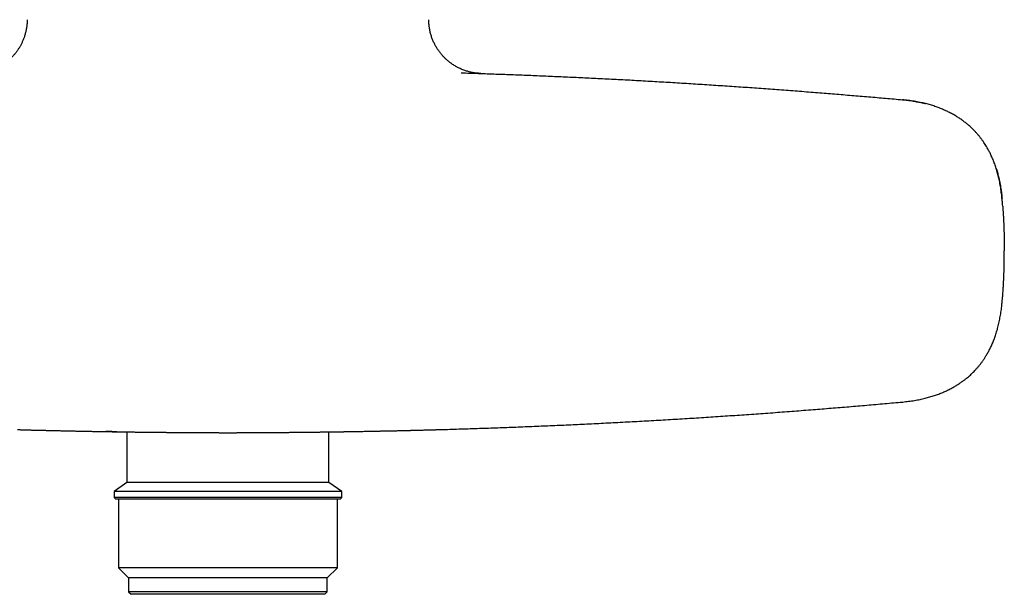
# Model space of a CAD drawing. Header units: millimetres. Extents: x 8 to 750, y 12 to 485.
# Tile 12 of 30: x 365 to 484, y 341 to 411. Entities that reach past the tile are written whole.
import ezdxf

# ---------------------------------------------------------------- set-up
doc = ezdxf.new("R2010")
doc.units = ezdxf.units.MM

msp = doc.modelspace()

# ---------------------------------------------------------------- linework, layer by layer
at = {"color": 7, "linetype": 'Continuous', "lineweight": 30}
for p, q in [((418.15, 404.4), (418.17, 404.4)), ((483.48, 389.25), (483.48, 389.25)), ((483.75, 382.89), (483.75, 382.91)), ((483.75, 382.89), (483.75, 382.89)), ((483.75, 382.89), (483.75, 382.89)), ((483.75, 382.86), (483.75, 382.88)), ((483.48, 376.54), (483.48, 376.56)), ((471.46, 364.64), (471.48, 364.64)), ((377.8, 361.03), (377.8, 354.91)), ((402.2, 354.91), (402.2, 361.03)), ((377.8, 354.91), (376.25, 353.83)), ((402.2, 354.91), (377.8, 354.91)), ((403.75, 353.83), (402.2, 354.91)), ((376.25, 353.83), (376.25, 353.11)), ((403.75, 353.83), (376.25, 353.83)), ((403.75, 353.11), (403.75, 353.83)), ((376.25, 353.11), (376.45, 352.91)), ((403.75, 353.11), (376.25, 353.11)), ((403.55, 352.91), (376.45, 352.91)), ((376.78, 352.91), (376.78, 344.63)), ((403.22, 344.63), (403.22, 352.91)), ((403.55, 352.91), (403.75, 353.11)), ((376.78, 344.63), (378, 343.41)), ((403.22, 344.63), (376.78, 344.63)), ((402, 343.41), (403.22, 344.63)), ((378, 343.41), (378, 341.71)), ((402, 343.41), (378, 343.41)), ((402, 341.71), (402, 343.41)), ((378, 341.71), (378.3, 341.41)), ((402, 341.71), (378, 341.71)), ((401.7, 341.41), (378.3, 341.41)), ((401.7, 341.41), (402, 341.71))]:
    msp.add_line(p, q, dxfattribs=at)
for points, knots in [([(365.75, 410.82), (365.75, 410.74), (365.75, 410.59), (365.74, 410.35), (365.72, 410.12), (365.69, 409.9), (365.65, 409.68), (365.61, 409.47), (365.56, 409.26), (365.51, 409.06), (365.45, 408.86), (365.39, 408.67), (365.32, 408.49), (365.25, 408.31), (365.17, 408.14), (365.1, 407.97), (365.02, 407.82), (364.94, 407.67), (364.86, 407.53), (364.77, 407.39), (364.69, 407.25), (364.59, 407.12), (364.5, 406.99), (364.42, 406.87), (364.32, 406.75), (364.22, 406.62), (364.1, 406.49), (363.97, 406.35), (363.82, 406.19), (363.64, 406.02), (363.46, 405.86), (363.28, 405.72), (363.1, 405.58), (362.93, 405.46), (362.75, 405.34), (362.57, 405.23), (362.38, 405.12), (362.2, 405.02), (362.02, 404.94), (361.84, 404.86), (361.67, 404.79), (361.5, 404.72), (361.33, 404.66), (361.15, 404.6), (360.97, 404.55), (360.79, 404.5), (360.62, 404.46), (360.45, 404.43), (360.28, 404.4), (360.13, 404.38), (359.98, 404.36), (359.85, 404.35), (359.75, 404.34), (359.7, 404.33), (359.68, 404.33), (359.67, 404.33), (359.66, 404.33), (359.64, 404.33), (359.63, 404.33), (359.61, 404.33), (359.6, 404.33), (359.58, 404.33), (359.57, 404.33), (359.55, 404.33), (359.54, 404.33), (359.52, 404.32), (359.51, 404.32), (359.49, 404.32), (359.49, 404.32), (359.48, 404.32)], [0, 0, 0, 0, 0.022219, 0.044202, 0.065921, 0.087345, 0.108446, 0.128831, 0.148855, 0.168493, 0.187725, 0.206867, 0.225545, 0.243741, 0.261437, 0.278617, 0.294975, 0.310807, 0.326105, 0.340857, 0.357002, 0.372415, 0.387086, 0.401006, 0.414169, 0.430612, 0.447146, 0.463831, 0.486401, 0.509214, 0.532255, 0.555506, 0.575386, 0.595393, 0.615514, 0.635737, 0.65605, 0.676269, 0.694852, 0.712948, 0.730558, 0.747681, 0.76432, 0.782641, 0.800342, 0.817445, 0.834545, 0.851934, 0.866634, 0.881516, 0.896621, 0.908148, 0.91984, 0.922788, 0.924266, 0.925029, 0.925868, 0.927911, 0.930591, 0.93399, 0.938148, 0.943088, 0.948824, 0.955364, 0.962715, 0.97088, 0.979865, 0.989671, 1, 1, 1, 1]), ([(420.52, 404.32), (420.52, 404.32), (420.51, 404.32), (420.49, 404.32), (420.48, 404.32), (420.47, 404.33), (420.45, 404.33), (420.44, 404.33), (420.42, 404.33), (420.41, 404.33), (420.39, 404.33), (420.38, 404.33), (420.36, 404.33), (420.35, 404.33), (420.34, 404.33), (420.32, 404.33), (420.31, 404.33), (420.29, 404.34), (420.25, 404.34), (420.19, 404.34), (420.11, 404.35), (420.02, 404.36), (419.92, 404.37), (419.79, 404.39), (419.63, 404.42), (419.44, 404.45), (419.23, 404.5), (419.02, 404.55), (418.8, 404.62), (418.59, 404.69), (418.37, 404.77), (418.15, 404.86), (417.94, 404.95), (417.74, 405.06), (417.53, 405.17), (417.33, 405.29), (417.17, 405.39), (417.04, 405.48), (416.95, 405.55), (416.86, 405.61), (416.76, 405.68), (416.67, 405.76), (416.57, 405.84), (416.47, 405.93), (416.36, 406.02), (416.25, 406.13), (416.14, 406.24), (416.02, 406.36), (415.91, 406.48), (415.79, 406.62), (415.67, 406.77), (415.55, 406.92), (415.43, 407.08), (415.32, 407.24), (415.22, 407.4), (415.12, 407.57), (415.02, 407.75), (414.93, 407.93), (414.84, 408.12), (414.75, 408.31), (414.67, 408.51), (414.6, 408.72), (414.53, 408.94), (414.46, 409.16), (414.41, 409.39), (414.36, 409.62), (414.32, 409.86), (414.29, 410.09), (414.27, 410.33), (414.25, 410.58), (414.25, 410.74), (414.25, 410.82)], [0, 0, 0, 0, 0.009951, 0.019705, 0.028645, 0.036774, 0.044095, 0.050501, 0.056137, 0.061007, 0.065122, 0.068903, 0.071773, 0.073835, 0.074643, 0.076051, 0.077443, 0.078824, 0.082031, 0.087593, 0.09699, 0.104822, 0.112559, 0.126492, 0.140573, 0.16036, 0.180594, 0.201287, 0.222435, 0.244037, 0.265942, 0.287872, 0.309807, 0.331731, 0.353629, 0.375485, 0.397284, 0.408196, 0.419088, 0.429958, 0.440877, 0.452392, 0.464391, 0.477073, 0.490438, 0.504485, 0.519518, 0.535253, 0.551686, 0.568811, 0.586618, 0.605099, 0.62424, 0.641839, 0.659942, 0.678534, 0.697603, 0.717133, 0.736746, 0.75677, 0.777187, 0.797975, 0.819502, 0.841369, 0.863549, 0.886017, 0.908746, 0.931295, 0.954039, 0.97695, 1, 1, 1, 1]), ([(418.17, 404.4), (418.87, 404.38), (420.27, 404.33), (422.37, 404.26), (424.47, 404.18), (426.56, 404.1), (428.66, 404.01), (430.76, 403.92), (432.85, 403.82), (434.98, 403.72), (437.14, 403.61), (439.34, 403.49), (441.53, 403.36), (443.72, 403.24), (445.91, 403.1), (448.1, 402.96), (450.29, 402.82), (452.48, 402.67), (454.66, 402.52), (456.85, 402.36), (459.03, 402.19), (461.17, 402.02), (463.26, 401.85), (465.32, 401.68), (467.37, 401.51), (469.42, 401.33), (470.78, 401.21), (471.46, 401.15)], [0, 0, 0, 0, 0.039199, 0.078401, 0.117606, 0.156815, 0.196026, 0.235238, 0.274453, 0.313668, 0.354751, 0.395834, 0.436917, 0.477999, 0.519079, 0.560157, 0.601232, 0.642305, 0.683373, 0.724437, 0.765496, 0.80655, 0.845253, 0.883949, 0.92264, 0.961323, 1, 1, 1, 1]), ([(419.21, 404.37), (419.21, 404.37), (419.26, 404.37), (419.29, 404.36), (419.33, 404.36)], [0, 0, 0, 0, 0.0047663, 1, 1, 1, 1]), ([(420.2, 404.33), (420.21, 404.33), (420.22, 404.33), (420.25, 404.33), (420.27, 404.33), (420.29, 404.33), (420.31, 404.33), (420.33, 404.33), (420.35, 404.33), (420.36, 404.33), (420.38, 404.33), (420.39, 404.33), (420.4, 404.33), (420.41, 404.33), (420.42, 404.33), (420.43, 404.33), (420.43, 404.33), (420.43, 404.33), (420.43, 404.33), (420.43, 404.33), (420.43, 404.33), (420.43, 404.33), (420.43, 404.33), (420.45, 404.33), (420.47, 404.32), (420.5, 404.32), (420.52, 404.32), (420.53, 404.32), (420.53, 404.32), (420.52, 404.32), (420.51, 404.32), (420.49, 404.32), (420.47, 404.32), (420.45, 404.33), (420.44, 404.33), (420.44, 404.33), (420.44, 404.33), (420.44, 404.33), (420.44, 404.33), (420.44, 404.33), (420.44, 404.33), (420.44, 404.33), (420.44, 404.33), (420.43, 404.33), (420.43, 404.33), (420.43, 404.33), (420.43, 404.33), (420.42, 404.33), (420.42, 404.33), (420.41, 404.33), (420.4, 404.33), (420.4, 404.33), (420.39, 404.33), (420.38, 404.33), (420.38, 404.33)], [0, 0, 0, 0, 0.0185985, 0.0432806, 0.0669644, 0.0896474, 0.1113274, 0.1320021, 0.1516698, 0.1703287, 0.1879774, 0.2046144, 0.2202386, 0.2362542, 0.2510418, 0.2630382, 0.2680149, 0.268562, 0.2691068, 0.2696493, 0.2701894, 0.2707272, 0.2712627, 0.2717958, 0.3438786, 0.4160206, 0.4882022, 0.5604042, 0.6326072, 0.6855457, 0.7384668, 0.791363, 0.8611347, 0.8918123, 0.9053056, 0.9066307, 0.9079557, 0.9092808, 0.9106057, 0.9119307, 0.9132556, 0.9145805, 0.9159053, 0.9182022, 0.9214701, 0.9257088, 0.9316375, 0.9387941, 0.9471782, 0.9567892, 0.9676264, 0.9796888, 0.9929756, 1, 1, 1, 1]), ([(471.46, 401.15), (471.56, 401.14), (471.75, 401.12), (472.06, 401.08), (472.4, 401.04), (472.72, 400.99), (473.01, 400.94), (473.28, 400.89), (473.55, 400.84), (473.84, 400.78), (474.07, 400.72), (474.2, 400.69), (474.23, 400.68)], [0, 0, 0, 0, 0.099446, 0.210175, 0.332278, 0.465887, 0.555842, 0.650479, 0.749871, 0.855661, 0.965166, 1, 1, 1, 1]), ([(483.47, 389.24), (483.46, 389.37), (483.44, 389.61), (483.39, 389.97), (483.34, 390.33), (483.29, 390.68), (483.23, 391.01), (483.17, 391.34), (483.1, 391.66), (483.02, 391.97), (482.94, 392.27), (482.86, 392.56), (482.77, 392.85), (482.68, 393.13), (482.59, 393.4), (482.49, 393.66), (482.39, 393.91), (482.29, 394.15), (482.18, 394.38), (482.08, 394.61), (481.97, 394.82), (481.86, 395.03), (481.74, 395.25), (481.6, 395.49), (481.44, 395.75), (481.27, 396.01), (481.09, 396.27), (480.89, 396.52), (480.7, 396.78), (480.49, 397.02), (480.28, 397.25), (480.08, 397.47), (479.88, 397.67), (479.68, 397.86), (479.48, 398.03), (479.3, 398.19), (479.13, 398.33), (478.96, 398.46), (478.78, 398.6), (478.6, 398.72), (478.42, 398.85), (478.23, 398.98), (478.03, 399.1), (477.82, 399.23), (477.61, 399.35), (477.38, 399.48), (477.15, 399.6), (476.91, 399.72), (476.67, 399.83), (476.42, 399.94), (476.17, 400.05), (475.9, 400.16), (475.64, 400.25), (475.37, 400.35), (475.1, 400.44), (474.82, 400.52), (474.54, 400.6), (474.24, 400.68), (473.92, 400.76), (473.58, 400.83), (473.23, 400.9), (472.87, 400.96), (472.51, 401.02), (472.14, 401.07), (471.79, 401.11), (471.57, 401.13), (471.47, 401.14)], [0, 0, 0, 0, 0.019892, 0.03943, 0.058604, 0.077405, 0.095824, 0.113538, 0.130875, 0.14783, 0.1644, 0.180909, 0.197014, 0.212711, 0.227999, 0.242877, 0.257345, 0.2714, 0.284999, 0.298162, 0.310878, 0.323256, 0.335616, 0.351799, 0.367971, 0.384127, 0.401412, 0.418665, 0.435881, 0.453055, 0.470186, 0.48541, 0.500596, 0.515725, 0.530735, 0.542446, 0.554087, 0.565835, 0.578108, 0.589523, 0.601365, 0.613631, 0.626318, 0.63942, 0.652934, 0.666854, 0.681175, 0.695148, 0.709468, 0.724129, 0.73912, 0.754431, 0.770053, 0.78508, 0.800397, 0.816005, 0.831903, 0.848091, 0.866498, 0.885263, 0.904384, 0.923856, 0.943674, 0.963833, 0.984326, 1, 1, 1, 1]), ([(482.78, 392.83), (482.8, 392.78), (482.87, 392.54), (482.99, 392.12), (483.12, 391.58), (483.23, 391.07), (483.31, 390.57), (483.38, 390.11), (483.44, 389.67), (483.47, 389.38), (483.48, 389.25)], [0, 0, 0, 0, 0.049646, 0.206152, 0.356819, 0.501214, 0.636517, 0.764989, 0.886268, 1, 1, 1, 1]), ([(483.56, 388.3), (483.55, 388.41), (483.53, 388.73), (483.5, 389.05), (483.48, 389.25)], [0, 0, 0, 0, 0.372579, 1, 1, 1, 1]), ([(483.56, 388.3), (483.56, 388.22), (483.57, 388.05), (483.59, 387.83), (483.6, 387.64), (483.61, 387.51), (483.62, 387.35), (483.63, 387.14), (483.64, 386.88), (483.66, 386.55), (483.68, 386.23), (483.69, 385.94), (483.71, 385.31), (483.74, 384.31), (483.75, 383.37), (483.75, 382.89)], [0, 0, 0, 0, 0.040572, 0.0957616, 0.1236634, 0.1434375, 0.1718833, 0.2105404, 0.2595272, 0.3189778, 0.3890326, 0.4399611, 0.480166, 0.7364664, 1, 1, 1, 1]), ([(483.55, 377.31), (483.55, 377.33), (483.56, 377.45), (483.57, 377.68), (483.6, 377.99), (483.62, 378.3), (483.64, 378.64), (483.66, 379), (483.68, 379.37), (483.69, 379.73), (483.72, 380.43), (483.74, 381.48), (483.75, 382.4), (483.75, 382.86)], [0, 0, 0, 0, 0.010957, 0.064125, 0.123525, 0.181419, 0.233108, 0.307671, 0.374148, 0.432589, 0.50268, 0.754407, 1, 1, 1, 1]), ([(483.48, 376.54), (483.5, 376.79), (483.53, 377.12), (483.56, 377.44), (483.56, 377.52)], [0, 0, 0, 0, 0.761269, 1, 1, 1, 1]), ([(471.48, 364.64), (471.6, 364.66), (471.84, 364.68), (472.2, 364.72), (472.55, 364.77), (472.9, 364.83), (473.24, 364.89), (473.56, 364.95), (473.88, 365.02), (474.18, 365.09), (474.47, 365.17), (474.75, 365.25), (475.03, 365.33), (475.3, 365.42), (475.57, 365.51), (475.83, 365.6), (476.08, 365.7), (476.32, 365.8), (476.56, 365.9), (476.78, 366.01), (477, 366.11), (477.22, 366.23), (477.44, 366.34), (477.65, 366.46), (477.86, 366.58), (478.06, 366.7), (478.25, 366.82), (478.43, 366.94), (478.59, 367.06), (478.75, 367.17), (478.9, 367.28), (479.04, 367.39), (479.21, 367.53), (479.42, 367.7), (479.65, 367.9), (479.88, 368.11), (480.1, 368.34), (480.32, 368.57), (480.54, 368.82), (480.76, 369.08), (480.97, 369.35), (481.17, 369.63), (481.36, 369.91), (481.52, 370.17), (481.66, 370.4), (481.77, 370.6), (481.88, 370.8), (481.99, 371.01), (482.1, 371.22), (482.2, 371.44), (482.3, 371.67), (482.4, 371.91), (482.5, 372.16), (482.6, 372.42), (482.69, 372.69), (482.78, 372.97), (482.87, 373.25), (482.95, 373.54), (483.02, 373.84), (483.1, 374.15), (483.17, 374.47), (483.23, 374.79), (483.29, 375.13), (483.35, 375.48), (483.39, 375.83), (483.44, 376.19), (483.46, 376.43), (483.47, 376.55)], [0, 0, 0, 0, 0.019795, 0.039297, 0.058497, 0.077386, 0.095958, 0.114207, 0.131112, 0.147721, 0.164033, 0.180045, 0.195754, 0.21116, 0.226262, 0.241059, 0.255572, 0.269826, 0.283559, 0.297019, 0.310194, 0.323077, 0.336652, 0.34987, 0.362722, 0.375202, 0.387306, 0.399029, 0.409729, 0.420084, 0.430092, 0.43975, 0.449061, 0.465528, 0.482118, 0.49883, 0.515689, 0.532697, 0.550864, 0.569125, 0.587439, 0.605765, 0.62406, 0.642299, 0.654574, 0.666847, 0.679122, 0.691416, 0.704034, 0.7171, 0.730614, 0.744544, 0.758918, 0.773717, 0.788925, 0.804538, 0.820263, 0.83637, 0.852854, 0.869709, 0.887282, 0.905224, 0.923524, 0.942168, 0.961141, 0.980426, 1, 1, 1, 1]), ([(415.4, 361.3), (416.13, 361.33), (417.61, 361.37), (419.82, 361.44), (422.03, 361.52), (424.23, 361.6), (426.44, 361.68), (428.65, 361.78), (430.85, 361.87), (433.09, 361.98), (435.36, 362.09), (437.67, 362.21), (439.97, 362.33), (442.28, 362.46), (444.58, 362.6), (446.88, 362.74), (449.18, 362.89), (451.48, 363.05), (453.78, 363.21), (456.07, 363.37), (458.37, 363.55), (460.62, 363.72), (462.83, 363.9), (464.99, 364.07), (467.15, 364.26), (469.31, 364.45), (470.75, 364.58), (471.46, 364.64)], [0, 0, 0, 0, 0.039239, 0.07847, 0.117692, 0.156906, 0.196113, 0.235315, 0.274511, 0.313702, 0.354756, 0.395806, 0.436854, 0.4779, 0.518945, 0.559991, 0.601037, 0.642086, 0.683137, 0.724191, 0.76525, 0.806315, 0.845038, 0.883768, 0.922504, 0.961248, 1, 1, 1, 1]), ([(364.6, 361.3), (364.64, 361.3), (364.71, 361.3), (364.83, 361.3), (364.96, 361.3), (365.09, 361.29), (365.24, 361.29), (365.4, 361.28), (365.56, 361.28), (365.73, 361.27), (365.91, 361.27), (366.1, 361.26), (366.29, 361.26), (366.5, 361.25), (366.71, 361.25), (366.94, 361.24), (367.17, 361.24), (367.36, 361.23), (367.5, 361.23), (367.6, 361.23), (367.69, 361.22), (367.78, 361.22), (367.87, 361.22), (367.99, 361.22), (368.13, 361.21), (368.34, 361.21), (368.6, 361.2), (368.88, 361.19), (369.16, 361.19), (369.43, 361.18), (369.69, 361.18), (369.92, 361.17), (370.13, 361.17), (370.32, 361.16), (370.5, 361.16), (370.67, 361.15), (370.84, 361.15), (371.04, 361.15), (371.26, 361.14), (371.51, 361.14), (371.77, 361.13), (372.04, 361.13), (372.32, 361.12), (372.59, 361.12), (372.85, 361.11), (373.11, 361.11), (373.34, 361.1), (373.54, 361.1), (373.71, 361.09), (373.83, 361.09), (373.9, 361.09), (373.92, 361.09), (373.94, 361.09), (373.96, 361.09), (373.98, 361.09), (374.08, 361.09), (374.24, 361.08), (374.47, 361.08), (374.69, 361.08), (374.9, 361.07), (375.1, 361.07), (375.28, 361.07), (375.46, 361.06), (375.62, 361.06), (375.78, 361.06), (375.93, 361.06), (376.07, 361.05), (376.2, 361.05), (376.32, 361.05), (376.43, 361.05), (376.53, 361.05), (376.62, 361.05), (376.71, 361.04), (376.76, 361.04), (376.78, 361.04)], [0, 0, 0, 0, 0.0080659, 0.0169533, 0.0266619, 0.0371918, 0.0485429, 0.0607149, 0.0729433, 0.0859014, 0.0995892, 0.1140066, 0.1291534, 0.1450297, 0.1616354, 0.1789704, 0.1970347, 0.2158281, 0.2229017, 0.2300733, 0.237343, 0.2447106, 0.2518418, 0.2577703, 0.2715993, 0.2852244, 0.3082061, 0.3305835, 0.3523567, 0.3735257, 0.3940905, 0.4140511, 0.4293107, 0.4441972, 0.4587108, 0.4728515, 0.4866192, 0.5000142, 0.5199946, 0.5406564, 0.5619989, 0.5840217, 0.6067239, 0.6301051, 0.6512416, 0.6729027, 0.695088, 0.7100172, 0.7251743, 0.7387009, 0.7404853, 0.7422727, 0.7440632, 0.7458567, 0.7476531, 0.7494527, 0.7703266, 0.7903861, 0.8096315, 0.8280635, 0.8456826, 0.8621963, 0.8779269, 0.8928747, 0.9070403, 0.9206602, 0.93347, 0.9454701, 0.9566608, 0.9670424, 0.9764514, 0.9850806, 0.99293, 1, 1, 1, 1]), ([(376.6, 361.05), (376.58, 361.05), (376.5, 361.05), (376.37, 361.05), (376.22, 361.05), (376.09, 361.05), (375.97, 361.06), (375.87, 361.06), (375.77, 361.06), (375.69, 361.06), (375.6, 361.06), (375.52, 361.06), (375.45, 361.06), (375.39, 361.07), (375.34, 361.07), (375.3, 361.07), (375.27, 361.07), (375.25, 361.07), (375.25, 361.07), (375.25, 361.07), (375.25, 361.07)], [0, 0, 0, 0, 0.024468, 0.088604, 0.15274, 0.216851, 0.270776, 0.324723, 0.378676, 0.432623, 0.486548, 0.550653, 0.614783, 0.678912, 0.743018, 0.807123, 0.871253, 0.935383, 0.999488, 1, 1, 1, 1]), ([(376.78, 361.04), (376.81, 361.04), (376.86, 361.04), (376.95, 361.04), (377.04, 361.04), (377.14, 361.04), (377.25, 361.04), (377.36, 361.03), (377.49, 361.03), (377.63, 361.03), (377.78, 361.03), (377.94, 361.03), (378.11, 361.02), (378.3, 361.02), (378.49, 361.02), (378.69, 361.02), (378.91, 361.01), (379.13, 361.01), (379.31, 361.01), (379.44, 361.01), (379.51, 361.01), (379.59, 361.01), (379.67, 361.01), (379.75, 361), (379.82, 361), (379.92, 361), (380.06, 361), (380.27, 361), (380.52, 361), (380.81, 360.99), (381.09, 360.99), (381.36, 360.99), (381.63, 360.98), (381.88, 360.98), (382.1, 360.98), (382.3, 360.98), (382.49, 360.98), (382.68, 360.97), (382.86, 360.97), (383.07, 360.97), (383.32, 360.97), (383.6, 360.97), (383.88, 360.96), (384.18, 360.96), (384.49, 360.96), (384.8, 360.96), (385.11, 360.95), (385.4, 360.95), (385.68, 360.95), (385.92, 360.95), (386.12, 360.95), (386.26, 360.95), (386.34, 360.95), (386.36, 360.95), (386.38, 360.95), (386.4, 360.95), (386.42, 360.95), (386.45, 360.95), (386.54, 360.95), (386.71, 360.94), (386.95, 360.94), (387.18, 360.94), (387.4, 360.94), (387.61, 360.94), (387.81, 360.94), (388.01, 360.94), (388.19, 360.94), (388.36, 360.94), (388.53, 360.94), (388.69, 360.94), (388.85, 360.94), (389, 360.93), (389.15, 360.93), (389.28, 360.93), (389.41, 360.93), (389.54, 360.93), (389.67, 360.93), (389.79, 360.93), (389.9, 360.93), (389.97, 360.93), (390, 360.93)], [0, 0, 0, 0, 0.006786, 0.014186, 0.0222, 0.030827, 0.040067, 0.04992, 0.060385, 0.072604, 0.085564, 0.099264, 0.113705, 0.128885, 0.144806, 0.161465, 0.178864, 0.197003, 0.21588, 0.221966, 0.228124, 0.234356, 0.24066, 0.247038, 0.252903, 0.257955, 0.271714, 0.285275, 0.30816, 0.330458, 0.35217, 0.373296, 0.393837, 0.413793, 0.429063, 0.443971, 0.458519, 0.472706, 0.486532, 0.499998, 0.519914, 0.540519, 0.561811, 0.583792, 0.606461, 0.629818, 0.650942, 0.6726, 0.694792, 0.70973, 0.724902, 0.738446, 0.739977, 0.741511, 0.743047, 0.744585, 0.746126, 0.747668, 0.749213, 0.766707, 0.783634, 0.799994, 0.815787, 0.831014, 0.845675, 0.858978, 0.871778, 0.884074, 0.895866, 0.907154, 0.918576, 0.92943, 0.939718, 0.949438, 0.958591, 0.967176, 0.976565, 0.985166, 0.992978, 1, 1, 1, 1]), ([(390, 360.93), (390.03, 360.93), (390.09, 360.93), (390.18, 360.93), (390.28, 360.93), (390.39, 360.93), (390.5, 360.93), (390.63, 360.93), (390.78, 360.93), (390.95, 360.93), (391.13, 360.94), (391.31, 360.94), (391.51, 360.94), (391.71, 360.94), (391.92, 360.94), (392.14, 360.94), (392.37, 360.94), (392.61, 360.94), (392.86, 360.94), (393.11, 360.94), (393.33, 360.95), (393.49, 360.95), (393.6, 360.95), (393.69, 360.95), (393.78, 360.95), (393.96, 360.95), (394.21, 360.95), (394.53, 360.95), (394.84, 360.95), (395.16, 360.96), (395.48, 360.96), (395.79, 360.96), (396.05, 360.96), (396.27, 360.96), (396.44, 360.97), (396.62, 360.97), (396.79, 360.97), (396.98, 360.97), (397.21, 360.97), (397.47, 360.98), (397.74, 360.98), (398.02, 360.98), (398.3, 360.98), (398.59, 360.99), (398.87, 360.99), (399.12, 360.99), (399.36, 360.99), (399.61, 361), (399.79, 361), (399.92, 361), (400, 361), (400.07, 361), (400.15, 361), (400.23, 361), (400.36, 361.01), (400.53, 361.01), (400.75, 361.01), (400.97, 361.01), (401.19, 361.02), (401.39, 361.02), (401.59, 361.02), (401.78, 361.02), (401.96, 361.03), (402.12, 361.03), (402.28, 361.03), (402.43, 361.03), (402.57, 361.03), (402.7, 361.04), (402.82, 361.04), (402.93, 361.04), (403.03, 361.04), (403.13, 361.04), (403.19, 361.04), (403.22, 361.04)], [0, 0, 0, 0, 0.0059079, 0.012384, 0.0194281, 0.0270401, 0.0352199, 0.0439673, 0.0550053, 0.0668314, 0.0794452, 0.0928467, 0.1064226, 0.1207209, 0.1357415, 0.1514843, 0.1679494, 0.1848233, 0.2023939, 0.2206611, 0.2396249, 0.2483467, 0.2556158, 0.2622577, 0.268857, 0.2754137, 0.3007601, 0.3228361, 0.3443892, 0.3682467, 0.3914295, 0.4139376, 0.4357713, 0.4491503, 0.4622629, 0.475109, 0.4876888, 0.5000023, 0.5187947, 0.5382825, 0.5584659, 0.5793452, 0.6009205, 0.6231921, 0.6461605, 0.6643211, 0.6828953, 0.7018833, 0.7212853, 0.7270552, 0.7328607, 0.7387019, 0.7445788, 0.7508348, 0.7582964, 0.7754914, 0.7921343, 0.8107015, 0.8285296, 0.8456184, 0.8619677, 0.8775775, 0.8921884, 0.9060854, 0.9192684, 0.931737, 0.9437235, 0.9549656, 0.965463, 0.9752155, 0.9842227, 0.9924843, 1, 1, 1, 1]), ([(403.22, 361.04), (403.24, 361.04), (403.3, 361.04), (403.38, 361.05), (403.48, 361.05), (403.58, 361.05), (403.69, 361.05), (403.81, 361.05), (403.94, 361.05), (404.07, 361.06), (404.22, 361.06), (404.37, 361.06), (404.53, 361.06), (404.69, 361.07), (404.87, 361.07), (405.05, 361.07), (405.25, 361.08), (405.44, 361.08), (405.65, 361.08), (405.83, 361.09), (405.96, 361.09), (406.05, 361.09), (406.13, 361.09), (406.21, 361.09), (406.36, 361.1), (406.57, 361.1), (406.84, 361.1), (407.11, 361.11), (407.38, 361.11), (407.66, 361.12), (407.93, 361.13), (408.16, 361.13), (408.33, 361.13), (408.47, 361.14), (408.6, 361.14), (408.73, 361.14), (408.86, 361.14), (409.02, 361.15), (409.22, 361.15), (409.47, 361.16), (409.72, 361.16), (409.98, 361.17), (410.25, 361.17), (410.53, 361.18), (410.82, 361.19), (411.13, 361.2), (411.45, 361.2), (411.7, 361.21), (411.87, 361.21), (411.96, 361.21), (412.05, 361.22), (412.15, 361.22), (412.29, 361.22), (412.47, 361.23), (412.7, 361.23), (412.93, 361.24), (413.16, 361.24), (413.38, 361.25), (413.59, 361.26), (413.79, 361.26), (413.98, 361.27), (414.16, 361.27), (414.33, 361.28), (414.5, 361.28), (414.65, 361.28), (414.8, 361.29), (414.94, 361.29), (415.07, 361.3), (415.18, 361.3), (415.29, 361.3), (415.36, 361.3), (415.4, 361.3)], [0, 0, 0, 0, 0.007206, 0.01522, 0.024042, 0.033673, 0.044113, 0.055153, 0.066975, 0.079577, 0.092961, 0.106514, 0.120786, 0.135775, 0.151483, 0.16791, 0.184744, 0.202272, 0.220495, 0.239413, 0.248114, 0.255369, 0.262002, 0.268592, 0.275141, 0.300466, 0.322534, 0.344089, 0.367958, 0.391164, 0.413704, 0.435579, 0.446771, 0.45778, 0.468606, 0.479249, 0.489709, 0.499986, 0.518684, 0.5381, 0.558236, 0.57909, 0.600664, 0.622957, 0.64597, 0.670344, 0.695476, 0.721366, 0.728328, 0.735343, 0.74241, 0.749553, 0.758473, 0.775584, 0.79215, 0.810637, 0.828395, 0.845424, 0.861724, 0.877294, 0.891876, 0.905755, 0.918929, 0.9314, 0.943399, 0.954666, 0.965199, 0.974999, 0.984066, 0.9924, 1, 1, 1, 1]), ([(403.4, 361.05), (403.42, 361.05), (403.5, 361.05), (403.63, 361.05), (403.78, 361.05), (403.91, 361.05), (404.03, 361.06), (404.13, 361.06), (404.23, 361.06), (404.31, 361.06), (404.4, 361.06), (404.48, 361.06), (404.55, 361.06), (404.61, 361.07), (404.66, 361.07), (404.7, 361.07), (404.73, 361.07), (404.75, 361.07), (404.75, 361.07), (404.75, 361.07), (404.75, 361.07)], [0, 0, 0, 0, 0.024179, 0.088334, 0.152489, 0.21662, 0.27056, 0.324523, 0.378493, 0.432455, 0.486396, 0.55052, 0.614669, 0.678817, 0.742942, 0.807066, 0.871215, 0.935363, 0.999488, 1, 1, 1, 1])]:
    msp.add_open_spline(points, degree=3, knots=knots, dxfattribs=at)

doc.saveas('drawing.dxf')
